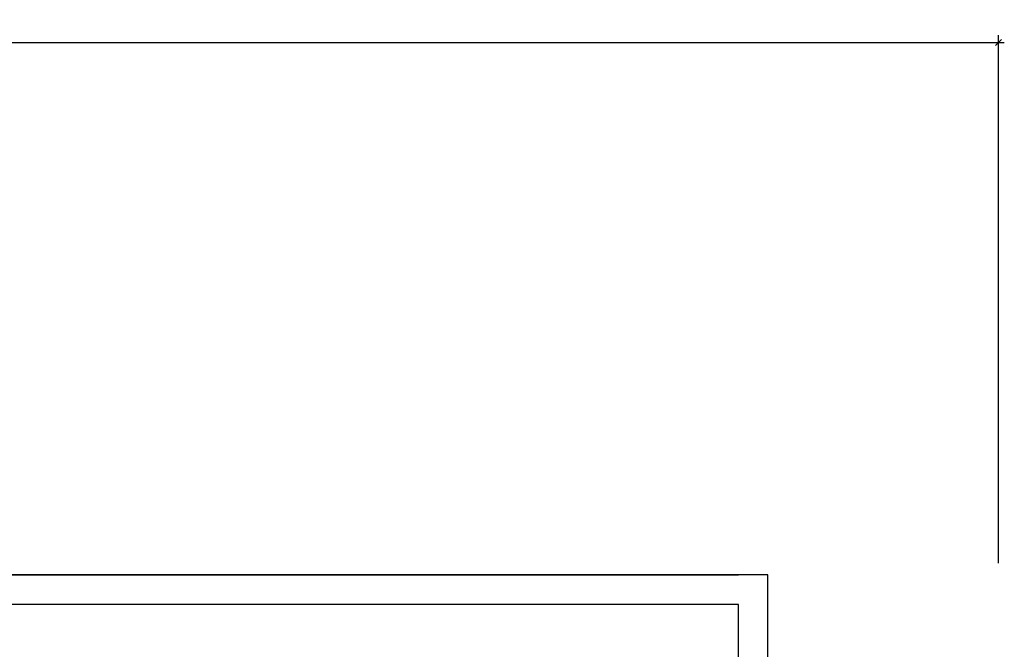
# Paper-space layout 'A0 Advance Steel' of a CAD drawing. Header units: millimetres. Extents: x -21 to 1320, y -7 to 928.
# Tile 134 of 134: x 1154 to 1320, y 822 to 928. Entities that reach past the tile are written whole.
import ezdxf

# ---------------------------------------------------------------- set-up
doc = ezdxf.new("R2010")
doc.units = ezdxf.units.MM
doc.layers.get('0').update_dxf_attribs({"linetype": 'CONTINUOUS'})
doc.layers.get('DEFPOINTS').update_dxf_attribs({"linetype": 'CONTINUOUS'})
doc.styles.add('ROMANS', font='romans')
doc.dimstyles.new('AS_DIM_STYLE1', dxfattribs={"dimtxt": 2.5, "dimasz": 1, "dimexe": 1.25, "dimexo": 2, "dimgap": 1, "dimtad": 1, "dimdec": 0, "dimdsep": 46, "dimtxsty": 'ROMANS', "dimblk": 'OBLIQUE', "dimcen": 0, "dimdle": 1, "dimclrd": 8, "dimclre": 8, "dimclrt": 9, "dimadec": 0, "dimazin": 0, "dimtfac": 1, "dimtdec": 0, "dimtmove": 1, "dimatfit": 3, "dimldrblk": 'CLOSEDBLANK', "dimfxl": 1, "dimtfill": 1, "dimtolj": 1, "dimtzin": 0, "dimarcsym": 0})

# ---------------------------------------------------------------- blocks, each defined once
blk = doc.blocks.new('_Oblique')
at = {"color": 0, "linetype": 'ByBlock', "lineweight": -2}
blk.add_line((-0.5, -0.5), (0.5, 0.5), dxfattribs=at)
blk = doc.blocks.new('*D14')
at = {"color": 8, "lineweight": -2, "transparency": 16777216}
for p, q in [((-19.78, 836.07), (-19.78, 925.32)), ((1319.22, 836.07), (1319.22, 925.32)), ((-20.78, 924.07), (1320.22, 924.07))]:
    blk.add_line(p, q, dxfattribs=at)
at = {"layer": 'DEFPOINTS', "color": 0, "transparency": 16777216}
for p in [(1319.22, 924.07), (-19.78, 834.07), (1319.22, 834.07)]:
    blk.add_point(p, dxfattribs=at)
at = {"color": 8, "lineweight": -2, "transparency": 16777216, "rotation": 180}
blk.add_blockref('_Oblique', (-19.78, 924.07), dxfattribs=at)
at = {"color": 8, "lineweight": -2, "transparency": 16777216}
blk.add_blockref('_Oblique', (1319.22, 924.07), dxfattribs=at)
at = {"color": 9, "transparency": 16777216, "insert": (649.72, 926.32), "char_height": 2.5, "attachment_point": 5, "style": 'ROMANS', "bg_fill": 3, "box_fill_scale": 1.1, "bg_fill_color": 256, "bg_fill_true_color": 13158600, "bg_fill_transparency": 0}
blk.add_mtext('\\A1;1339', dxfattribs=at)
blk = doc.blocks.new('_ClosedBlank')
at = {"color": 0, "linetype": 'ByBlock', "lineweight": -2}
for p, q in [((-1, 0.17), (0, 0)), ((-1, 0.17), (-1, -0.17)), ((0, 0), (-1, -0.17))]:
    blk.add_line(p, q, dxfattribs=at)

psp = doc.layouts.new('A0 Advance Steel')

# ---------------------------------------------------------------- linework, layer by layer
psp.add_lwpolyline([(1280.22, -6.93), (1280.22, 834.07), (-19.78, 834.07), (-19.78, -6.93), (1280.22, -6.93)])
psp.add_lwpolyline([(1275.22, -1.93), (1275.22, 829.07), (-4.78, 829.07), (-4.78, -1.93)], close=True)

# ---------------------------------------------------------------- next in the draw order: dimensions: what is measured, and where the dimension line sits
dim = psp.add_linear_dim(base=(1319.22, 924.07), p1=(-19.78, 834.07), p2=(1319.22, 834.07), dimstyle='AS_DIM_STYLE1')
dim.commit()
dim.dimension.update_dxf_attribs({"geometry": '*D14', "text_midpoint": (649.72, 926.32)})

# ---------------------------------------------------------------- next in the draw order: linework, layer by layer
psp.add_line((-19.78, 834.07), (1275.22, 834.07))

doc.saveas('drawing.dxf')
